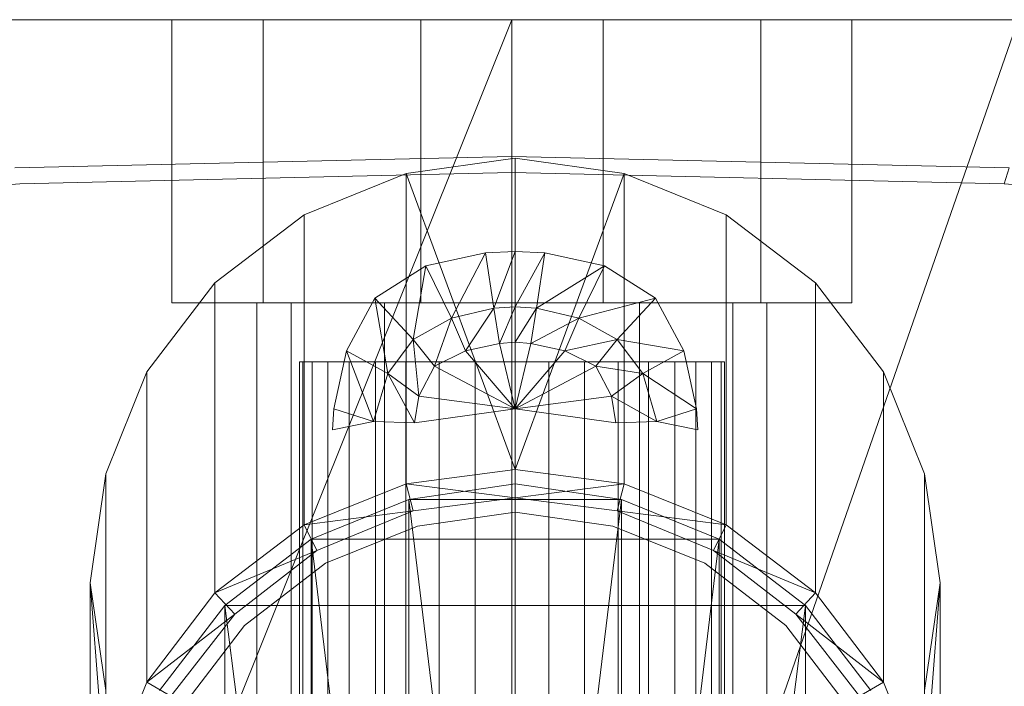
# Model space of a CAD drawing. Header units: metres. Extents: x 391.1 to 427.5, y 12.8 to 28.4.
# Tile 171 of 195: x 409.6862 to 409.7557, y 28.0021 to 28.0492. Entities that reach past the tile are written whole.
import ezdxf

# ---------------------------------------------------------------- set-up
doc = ezdxf.new("R2010")
doc.units = ezdxf.units.M
doc.layers.add('02_MOBILIARIO', color=7, linetype='Continuous', lineweight=18)
doc.layers.add('A-DETL-____-MBND', color=7, linetype='Continuous', lineweight=18)

# ---------------------------------------------------------------- blocks, each defined once
blk = doc.blocks.new('Family - Rentamans PA-152127-03_ELEC_P0A')
at = {"layer": 'A-DETL-____-MBND', "color": 253, "true_color": 0xaaaaaa}
for p, q in [((0.361455, 0.265), (0.004061, 0.265)), ((0.182758, 0.265), (0.141568, 0.162272)), ((0.182758, 0.265), (0.147019, 0.265)), ((0.165189, 0.265), (0.158758, 0.265)), ((0.158758, 0.265), (0.158758, 0.245)), ((0.158758, 0.265), (0.158758, 0.245)), ((0.158758, 0.265), (0.165189, 0.265)), ((0.176327, 0.265), (0.165189, 0.265)), ((0.165189, 0.265), (0.165189, 0.245)), ((0.165189, 0.265), (0.165189, 0.245)), ((0.165189, 0.265), (0.176327, 0.265)), ((0.189189, 0.265), (0.176327, 0.265)), ((0.176327, 0.265), (0.176327, 0.245)), ((0.176327, 0.265), (0.176327, 0.245)), ((0.176327, 0.265), (0.189189, 0.265)), ((0.218497, 0.265), (0.182758, 0.265)), ((0.218497, 0.265), (0.182758, 0.162272)), ((0.182758, 0.162272), (0.182758, 0.265)), ((0.200327, 0.265), (0.189189, 0.265)), ((0.189189, 0.265), (0.189189, 0.245)), ((0.189189, 0.265), (0.189189, 0.245)), ((0.189189, 0.265), (0.200327, 0.265)), ((0.200327, 0.245), (0.200327, 0.265)), ((0.200327, 0.265), (0.200327, 0.245)), ((0.200327, 0.265), (0.206758, 0.265)), ((0.206758, 0.265), (0.200327, 0.265)), ((0.206758, 0.265), (0.206758, 0.245)), ((0.206758, 0.265), (0.206758, 0.245)), ((0.14766, 0.254536), (0.182758, 0.255347)), ((0.182986, 0.255229), (0.175287, 0.254128)), ((0.182758, 0.255347), (0.217856, 0.254536)), ((0.182758, 0.25421), (0.182758, 0.255347)), ((0.182986, 0.255229), (0.182986, 0.233229)), ((0.190686, 0.254128), (0.182986, 0.255229)), ((0.217509, 0.253407), (0.217856, 0.254536)), ((0.148007, 0.253407), (0.182758, 0.25421)), ((0.175287, 0.254128), (0.168087, 0.251229)), ((0.175287, 0.254128), (0.182986, 0.233229)), ((0.175287, 0.254128), (0.175287, 0.232229)), ((0.182758, 0.25421), (0.217509, 0.253407)), ((0.190686, 0.254128), (0.182986, 0.233229)), ((0.197886, 0.251229), (0.190686, 0.254128)), ((0.190686, 0.254128), (0.190686, 0.232229)), ((0.109521, 0.250627), (0.148007, 0.253407)), ((0.217509, 0.253407), (0.255995, 0.250628)), ((0.168087, 0.251229), (0.161787, 0.246428)), ((0.168087, 0.251229), (0.168087, 0.229328)), ((0.204186, 0.246428), (0.197886, 0.251229)), ((0.197886, 0.251229), (0.197886, 0.229328)), ((0.176686, 0.247628), (0.180886, 0.248528)), ((0.176686, 0.247628), (0.180886, 0.248528)), ((0.178486, 0.243928), (0.180886, 0.248528)), ((0.180886, 0.248528), (0.182986, 0.248628)), ((0.180886, 0.248528), (0.182986, 0.248628)), ((0.181486, 0.244628), (0.180886, 0.248528)), ((0.181486, 0.244628), (0.182986, 0.248628)), ((0.182986, 0.244729), (0.182986, 0.248628)), ((0.182986, 0.248628), (0.185087, 0.248528)), ((0.182986, 0.248628), (0.185087, 0.248528)), ((0.182986, 0.244729), (0.185087, 0.248528)), ((0.185087, 0.248528), (0.184486, 0.244628)), ((0.185087, 0.248528), (0.189287, 0.247628)), ((0.185087, 0.248528), (0.189287, 0.247628)), ((0.173087, 0.245328), (0.176686, 0.247628)), ((0.173087, 0.245328), (0.176686, 0.247628)), ((0.175787, 0.242428), (0.176686, 0.247628)), ((0.178486, 0.243928), (0.176686, 0.247628)), ((0.184486, 0.244628), (0.189287, 0.247628)), ((0.189287, 0.247628), (0.187486, 0.243928)), ((0.189287, 0.247628), (0.192886, 0.245328)), ((0.189287, 0.247628), (0.192886, 0.245328)), ((0.161787, 0.246428), (0.156986, 0.240128)), ((0.161787, 0.246428), (0.161787, 0.224528)), ((0.208986, 0.240128), (0.204186, 0.246428)), ((0.204186, 0.246428), (0.204186, 0.224528)), ((0.165189, 0.245), (0.158758, 0.245)), ((0.158758, 0.245), (0.165189, 0.245)), ((0.16717, 0.245), (0.164758, 0.245)), ((0.164758, 0.245), (0.16717, 0.245)), ((0.164758, 0.150299), (0.164758, 0.245)), ((0.176327, 0.245), (0.165189, 0.245)), ((0.165189, 0.245), (0.176327, 0.245)), ((0.173758, 0.245), (0.16717, 0.245)), ((0.16717, 0.245), (0.173758, 0.245)), ((0.16717, 0.159299), (0.16717, 0.245)), ((0.16717, 0.159299), (0.16717, 0.245)), ((0.171087, 0.241628), (0.173087, 0.245328)), ((0.171087, 0.241628), (0.173087, 0.245328)), ((0.175787, 0.242428), (0.173087, 0.245328)), ((0.173986, 0.240028), (0.173087, 0.245328)), ((0.182758, 0.245), (0.173758, 0.245)), ((0.173758, 0.245), (0.182758, 0.245)), ((0.173758, 0.165887), (0.173758, 0.245)), ((0.173758, 0.165887), (0.173758, 0.245)), ((0.189189, 0.245), (0.176327, 0.245)), ((0.176327, 0.245), (0.189189, 0.245)), ((0.181486, 0.244628), (0.182986, 0.244729)), ((0.181886, 0.242128), (0.182986, 0.244729)), ((0.191758, 0.245), (0.182758, 0.245)), ((0.182758, 0.245), (0.191758, 0.245)), ((0.182758, 0.168299), (0.182758, 0.245)), ((0.182758, 0.168299), (0.182758, 0.245)), ((0.182986, 0.242229), (0.182986, 0.244729)), ((0.182986, 0.244729), (0.184486, 0.244628)), ((0.192886, 0.245328), (0.187486, 0.243928)), ((0.200327, 0.245), (0.189189, 0.245)), ((0.189189, 0.245), (0.200327, 0.245)), ((0.192886, 0.245328), (0.190186, 0.242428)), ((0.191758, 0.245), (0.198347, 0.245)), ((0.198347, 0.245), (0.191758, 0.245)), ((0.191758, 0.165887), (0.191758, 0.245)), ((0.191758, 0.165887), (0.191758, 0.245)), ((0.192886, 0.245328), (0.194886, 0.241628)), ((0.192886, 0.245328), (0.194886, 0.241628)), ((0.198347, 0.245), (0.200758, 0.245)), ((0.200758, 0.245), (0.198347, 0.245)), ((0.198347, 0.245), (0.198347, 0.159299)), ((0.198347, 0.159299), (0.198347, 0.245)), ((0.200327, 0.245), (0.206758, 0.245)), ((0.206758, 0.245), (0.200327, 0.245)), ((0.200758, 0.150299), (0.200758, 0.245)), ((0.178486, 0.243928), (0.181486, 0.244628)), ((0.179486, 0.241628), (0.181486, 0.244628)), ((0.181886, 0.242128), (0.181486, 0.244628)), ((0.182986, 0.242229), (0.184486, 0.244628)), ((0.184486, 0.244628), (0.184087, 0.242128)), ((0.184486, 0.244628), (0.187486, 0.243928)), ((0.175787, 0.242428), (0.178486, 0.243928)), ((0.177287, 0.240528), (0.178486, 0.243928)), ((0.179486, 0.241628), (0.178486, 0.243928)), ((0.187486, 0.243928), (0.184087, 0.242128)), ((0.187486, 0.243928), (0.186486, 0.241628)), ((0.187486, 0.243928), (0.190186, 0.242428)), ((0.173986, 0.240028), (0.175787, 0.242428)), ((0.177287, 0.240528), (0.175787, 0.242428)), ((0.176186, 0.238428), (0.175787, 0.242428)), ((0.179486, 0.241628), (0.181886, 0.242128)), ((0.181886, 0.242128), (0.182986, 0.242229)), ((0.182986, 0.237528), (0.181886, 0.242128)), ((0.182986, 0.237528), (0.182986, 0.242229)), ((0.182986, 0.242229), (0.184087, 0.242128)), ((0.184087, 0.242128), (0.182986, 0.237528)), ((0.184087, 0.242128), (0.186486, 0.241628)), ((0.190186, 0.242428), (0.186486, 0.241628)), ((0.190186, 0.242428), (0.188686, 0.240528)), ((0.190186, 0.242428), (0.191986, 0.240028)), ((0.194886, 0.241628), (0.190186, 0.242428)), ((0.170186, 0.237528), (0.171087, 0.241628)), ((0.170186, 0.237528), (0.171087, 0.241628)), ((0.173986, 0.240028), (0.171087, 0.241628)), ((0.172986, 0.236628), (0.171087, 0.241628)), ((0.177287, 0.240528), (0.179486, 0.241628)), ((0.182986, 0.237528), (0.179486, 0.241628)), ((0.186486, 0.241628), (0.182986, 0.237528)), ((0.186486, 0.241628), (0.188686, 0.240528)), ((0.194886, 0.241628), (0.191986, 0.240028)), ((0.194886, 0.241628), (0.195787, 0.237528)), ((0.194886, 0.241628), (0.195787, 0.237528)), ((0.167758, 0.240838), (0.167758, 0.191066)), ((0.167986, 0.240838), (0.167758, 0.240838)), ((0.167758, 0.240838), (0.167986, 0.240838)), ((0.167986, 0.240838), (0.167986, 0.191025)), ((0.168663, 0.240838), (0.167986, 0.240838)), ((0.167986, 0.240838), (0.167986, 0.191124)), ((0.167986, 0.240838), (0.168663, 0.240838)), ((0.169768, 0.240838), (0.168663, 0.240838)), ((0.168663, 0.240838), (0.168663, 0.191002)), ((0.168663, 0.240838), (0.168663, 0.191198)), ((0.168663, 0.240838), (0.169768, 0.240838)), ((0.169768, 0.19099), (0.169768, 0.240838)), ((0.169768, 0.240838), (0.169768, 0.191285)), ((0.169768, 0.240838), (0.171267, 0.240838)), ((0.171267, 0.240838), (0.169768, 0.240838)), ((0.171267, 0.240838), (0.171267, 0.191383)), ((0.171267, 0.240838), (0.173116, 0.240838)), ((0.171267, 0.240838), (0.171267, 0.190974)), ((0.173116, 0.240838), (0.171267, 0.240838)), ((0.173116, 0.240838), (0.173116, 0.191488)), ((0.173116, 0.240838), (0.175258, 0.240838)), ((0.173116, 0.240838), (0.173116, 0.190982)), ((0.175258, 0.240838), (0.173116, 0.240838)), ((0.175258, 0.240838), (0.175258, 0.191599)), ((0.175258, 0.240838), (0.177628, 0.240838)), ((0.175258, 0.240838), (0.175258, 0.191012)), ((0.177628, 0.240838), (0.175258, 0.240838)), ((0.176186, 0.238428), (0.177287, 0.240528)), ((0.182986, 0.237528), (0.177287, 0.240528)), ((0.177628, 0.240838), (0.177628, 0.19171)), ((0.177628, 0.240838), (0.180153, 0.240838)), ((0.177628, 0.240838), (0.177628, 0.191064)), ((0.180153, 0.240838), (0.177628, 0.240838)), ((0.180153, 0.240838), (0.180153, 0.191819)), ((0.180153, 0.240838), (0.182758, 0.240838)), ((0.180153, 0.240838), (0.180153, 0.191137)), ((0.182758, 0.240838), (0.180153, 0.240838)), ((0.182758, 0.240838), (0.182758, 0.191922)), ((0.182758, 0.240838), (0.185363, 0.240838)), ((0.182758, 0.191229), (0.182758, 0.240838)), ((0.185363, 0.240838), (0.182758, 0.240838)), ((0.188686, 0.240528), (0.182986, 0.237528)), ((0.185363, 0.240838), (0.185363, 0.191819)), ((0.185363, 0.240838), (0.187888, 0.240838)), ((0.185363, 0.191137), (0.185363, 0.240838)), ((0.185363, 0.240838), (0.187888, 0.240838)), ((0.187888, 0.240838), (0.187888, 0.19171)), ((0.187888, 0.240838), (0.190258, 0.240838)), ((0.187888, 0.240838), (0.190258, 0.240838)), ((0.187888, 0.240838), (0.187888, 0.191064)), ((0.188686, 0.240528), (0.189787, 0.238428)), ((0.191986, 0.240028), (0.188686, 0.240528)), ((0.190258, 0.240838), (0.190258, 0.191599)), ((0.190258, 0.240838), (0.1924, 0.240838)), ((0.190258, 0.240838), (0.1924, 0.240838)), ((0.190258, 0.240838), (0.190258, 0.191012)), ((0.1924, 0.240838), (0.1924, 0.191488)), ((0.1924, 0.240838), (0.194249, 0.240838)), ((0.1924, 0.240838), (0.194249, 0.240838)), ((0.1924, 0.240838), (0.1924, 0.190982)), ((0.194249, 0.240838), (0.194249, 0.191383)), ((0.194249, 0.240838), (0.195748, 0.240838)), ((0.194249, 0.240838), (0.195748, 0.240838)), ((0.194249, 0.240838), (0.194249, 0.190974)), ((0.196854, 0.240838), (0.195748, 0.240838)), ((0.195748, 0.240838), (0.195748, 0.19099)), ((0.195748, 0.240838), (0.195748, 0.191285)), ((0.195748, 0.240838), (0.196854, 0.240838)), ((0.196854, 0.240838), (0.196854, 0.191002)), ((0.19753, 0.240838), (0.196854, 0.240838)), ((0.196854, 0.240838), (0.196854, 0.191198)), ((0.196854, 0.240838), (0.19753, 0.240838)), ((0.19753, 0.191025), (0.19753, 0.240838)), ((0.19753, 0.240838), (0.19753, 0.191124)), ((0.19753, 0.240838), (0.197758, 0.240838)), ((0.197758, 0.240838), (0.19753, 0.240838)), ((0.197758, 0.240838), (0.197758, 0.191066)), ((0.156986, 0.240128), (0.154087, 0.232928)), ((0.156986, 0.218229), (0.156986, 0.240128)), ((0.172986, 0.236628), (0.173986, 0.240028)), ((0.176186, 0.238428), (0.173986, 0.240028)), ((0.175886, 0.236528), (0.173986, 0.240028)), ((0.191986, 0.240028), (0.189787, 0.238428)), ((0.191986, 0.240028), (0.192986, 0.236628)), ((0.195787, 0.237528), (0.191986, 0.240028)), ((0.211886, 0.232928), (0.208986, 0.240128)), ((0.208986, 0.240128), (0.208986, 0.218229)), ((0.175886, 0.236528), (0.176186, 0.238428)), ((0.182986, 0.237528), (0.176186, 0.238428)), ((0.189787, 0.238428), (0.182986, 0.237528)), ((0.189787, 0.238428), (0.190087, 0.236528)), ((0.192986, 0.236628), (0.189787, 0.238428)), ((0.170087, 0.236028), (0.170186, 0.237528)), ((0.170087, 0.236028), (0.170186, 0.237528)), ((0.172986, 0.236628), (0.170186, 0.237528)), ((0.182986, 0.237528), (0.175886, 0.236528)), ((0.190087, 0.236528), (0.182986, 0.237528)), ((0.195787, 0.237528), (0.192986, 0.236628)), ((0.195787, 0.237528), (0.195886, 0.236028)), ((0.195787, 0.237528), (0.195886, 0.236028)), ((0.172986, 0.236628), (0.170087, 0.236028)), ((0.175886, 0.236528), (0.172986, 0.236628)), ((0.192986, 0.236628), (0.190087, 0.236528)), ((0.195886, 0.236028), (0.192986, 0.236628)), ((0.154087, 0.232928), (0.152986, 0.225229)), ((0.154087, 0.211028), (0.154087, 0.232928)), ((0.182986, 0.233229), (0.175287, 0.232229)), ((0.182986, 0.233229), (0.190686, 0.232229)), ((0.182986, 0.233229), (0.182986, 0.231229)), ((0.211886, 0.232928), (0.211886, 0.211028)), ((0.212986, 0.225229), (0.211886, 0.232928)), ((0.168087, 0.229328), (0.175287, 0.232229)), ((0.175287, 0.232229), (0.182986, 0.231229)), ((0.175287, 0.232229), (0.175787, 0.230328)), ((0.182986, 0.232229), (0.175486, 0.231128)), ((0.182986, 0.232229), (0.175486, 0.231128)), ((0.182986, 0.232229), (0.175486, 0.231128)), ((0.182986, 0.232229), (0.182986, 0.169229)), ((0.190486, 0.231128), (0.182986, 0.232229)), ((0.190686, 0.232229), (0.182986, 0.231229)), ((0.190486, 0.231128), (0.182986, 0.232229)), ((0.190486, 0.231128), (0.182986, 0.232229)), ((0.190686, 0.232229), (0.190186, 0.230328)), ((0.190686, 0.232229), (0.197886, 0.229328)), ((0.175486, 0.231128), (0.168587, 0.228328)), ((0.175486, 0.231128), (0.168587, 0.228328)), ((0.175486, 0.231128), (0.168587, 0.228328)), ((0.175486, 0.231128), (0.182986, 0.169229)), ((0.175486, 0.231128), (0.175486, 0.171229)), ((0.190486, 0.231128), (0.175486, 0.231128)), ((0.175787, 0.230328), (0.182986, 0.231229)), ((0.175787, 0.230328), (0.182986, 0.231229)), ((0.182986, 0.231229), (0.190186, 0.230328)), ((0.182986, 0.231229), (0.190186, 0.230328)), ((0.190486, 0.231128), (0.182986, 0.169229)), ((0.190486, 0.231128), (0.190486, 0.171229)), ((0.197386, 0.228328), (0.190486, 0.231128)), ((0.197386, 0.228328), (0.190486, 0.231128)), ((0.197386, 0.228328), (0.190486, 0.231128)), ((0.168087, 0.229328), (0.175787, 0.230328)), ((0.168986, 0.227528), (0.175787, 0.230328)), ((0.168986, 0.227528), (0.175787, 0.230328)), ((0.176087, 0.229229), (0.182986, 0.230229)), ((0.182986, 0.230229), (0.176087, 0.229229)), ((0.189886, 0.229229), (0.182986, 0.230229)), ((0.182986, 0.230229), (0.189886, 0.229229)), ((0.197886, 0.229328), (0.190186, 0.230328)), ((0.190186, 0.230328), (0.196986, 0.227528)), ((0.190186, 0.230328), (0.196986, 0.227528)), ((0.161787, 0.224528), (0.168087, 0.229328)), ((0.168087, 0.229328), (0.168986, 0.227528)), ((0.169587, 0.226628), (0.176087, 0.229229)), ((0.176087, 0.229229), (0.169587, 0.226628)), ((0.196386, 0.226628), (0.189886, 0.229229)), ((0.189886, 0.229229), (0.196386, 0.226628)), ((0.197886, 0.229328), (0.196986, 0.227528)), ((0.197886, 0.229328), (0.204186, 0.224528)), ((0.168587, 0.228328), (0.162486, 0.223628)), ((0.168587, 0.228328), (0.162486, 0.223628)), ((0.168587, 0.228328), (0.162486, 0.223628)), ((0.168587, 0.228328), (0.175486, 0.171229)), ((0.168587, 0.228328), (0.168587, 0.175229)), ((0.197386, 0.228328), (0.168587, 0.228328)), ((0.197386, 0.228328), (0.190486, 0.171229)), ((0.197386, 0.228328), (0.197386, 0.175229)), ((0.203486, 0.223628), (0.197386, 0.228328)), ((0.203486, 0.223628), (0.197386, 0.228328)), ((0.203486, 0.223628), (0.197386, 0.228328)), ((0.161787, 0.224528), (0.168986, 0.227528)), ((0.163186, 0.223028), (0.168986, 0.227528)), ((0.163186, 0.223028), (0.168986, 0.227528)), ((0.204186, 0.224528), (0.196986, 0.227528)), ((0.196986, 0.227528), (0.202787, 0.223028)), ((0.196986, 0.227528), (0.202787, 0.223028)), ((0.163886, 0.222229), (0.169587, 0.226628)), ((0.169587, 0.226628), (0.163886, 0.222229)), ((0.202087, 0.222229), (0.196386, 0.226628)), ((0.196386, 0.226628), (0.202087, 0.222229)), ((0.152986, 0.225229), (0.154087, 0.217628)), ((0.152986, 0.203229), (0.152986, 0.225229)), ((0.154087, 0.211028), (0.152986, 0.225229)), ((0.211886, 0.217628), (0.212986, 0.225229)), ((0.212986, 0.225229), (0.211886, 0.211028)), ((0.212986, 0.225229), (0.212986, 0.203229)), ((0.156986, 0.218229), (0.161787, 0.224528)), ((0.163186, 0.223028), (0.161787, 0.224528)), ((0.204186, 0.224528), (0.202787, 0.223028)), ((0.204186, 0.224528), (0.208986, 0.218229)), ((0.162486, 0.223628), (0.157886, 0.217628)), ((0.162486, 0.223628), (0.157886, 0.217628)), ((0.162486, 0.223628), (0.157886, 0.217628)), ((0.162486, 0.223628), (0.168587, 0.175229)), ((0.162486, 0.223628), (0.162486, 0.182729)), ((0.203486, 0.223628), (0.162486, 0.223628)), ((0.203486, 0.223628), (0.197386, 0.175229)), ((0.203486, 0.223628), (0.203486, 0.182729)), ((0.208087, 0.217628), (0.203486, 0.223628)), ((0.208087, 0.217628), (0.203486, 0.223628)), ((0.208087, 0.217628), (0.203486, 0.223628)), ((0.163186, 0.223028), (0.156986, 0.218229)), ((0.158686, 0.217229), (0.163186, 0.223028)), ((0.158686, 0.217229), (0.163186, 0.223028)), ((0.208986, 0.218229), (0.202787, 0.223028)), ((0.202787, 0.223028), (0.207287, 0.217229)), ((0.202787, 0.223028), (0.207287, 0.217229)), ((0.159587, 0.216628), (0.163886, 0.222229)), ((0.163886, 0.222229), (0.159587, 0.216628)), ((0.206386, 0.216628), (0.202087, 0.222229)), ((0.202087, 0.222229), (0.206386, 0.216628)), ((0.154087, 0.211028), (0.156986, 0.218229)), ((0.158686, 0.217229), (0.156986, 0.218229)), ((0.208986, 0.218229), (0.207287, 0.217229)), ((0.208986, 0.218229), (0.211886, 0.211028))]:
    blk.add_line(p, q, dxfattribs=at)
blk = doc.blocks.new('LONDR55-XX_ZZ-ARQ-CAA-M3D-Londres55_ifc-1-03_ELEC_P0A')
at = {"layer": '02_MOBILIARIO', "color": 253, "lineweight": 18, "true_color": 0xaaaaaa}
blk.add_blockref('Family - Rentamans PA-152127-03_ELEC_P0A', (409.53816, 27.784205), dxfattribs=at)

msp = doc.modelspace()

# ---------------------------------------------------------------- block references
at = {"lineweight": 5}
msp.add_blockref('LONDR55-XX_ZZ-ARQ-CAA-M3D-Londres55_ifc-1-03_ELEC_P0A', (0, 0), dxfattribs=at)

doc.saveas('drawing.dxf')
